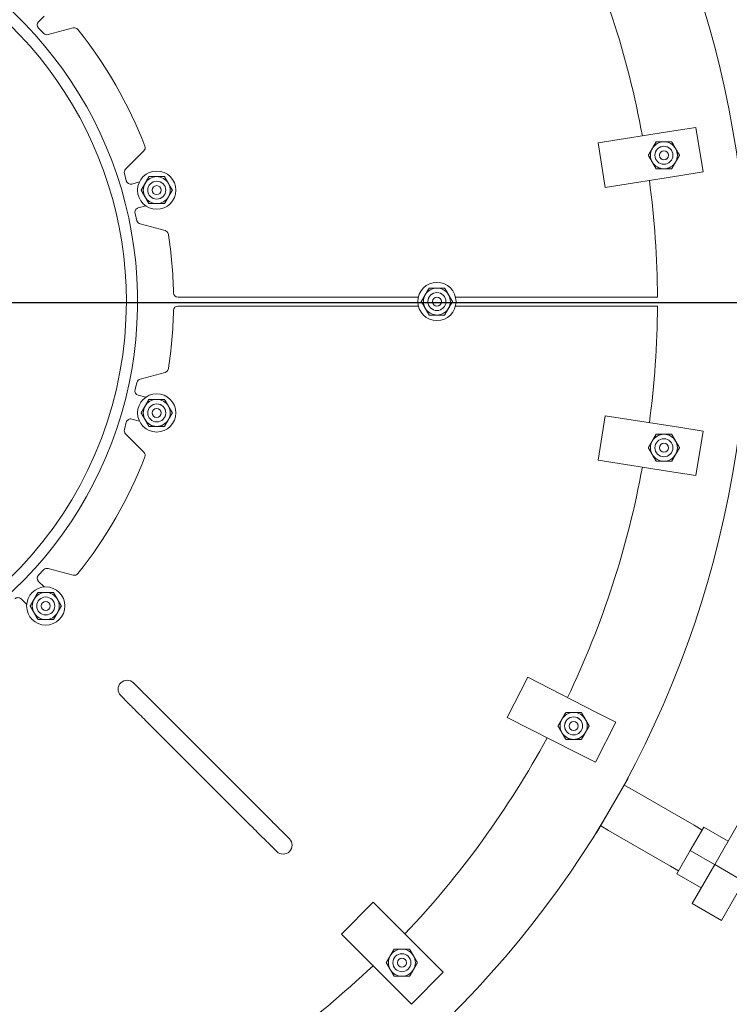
# Model space of a CAD drawing. Header units: inches. Extents: x 1 to 669, y 0 to 417.
# Tile 179 of 256: x 113 to 132, y 349 to 376. Entities that reach past the tile are written whole.
import ezdxf

# ---------------------------------------------------------------- set-up
doc = ezdxf.new("R2010")
doc.units = ezdxf.units.IN
doc.header["$LTSCALE"] = 12
doc.header["$MEASUREMENT"] = 0
doc.layers.get('0').update_dxf_attribs({"linetype": 'CONTINUOUS'})
doc.layers.add('D', color=2, linetype='CONTINUOUS')
doc.layers.add('Q', color=4, linetype='CONTINUOUS')
doc.layers.add('Leader', color=41, linetype='CONTINUOUS', lineweight=13)
doc.styles.get("Standard").update_dxf_attribs({"font": 'SIMPLEX.SHX', "width": 0.875})
doc.dimstyles.new('STANDARD$0', dxfattribs={"dimscale": 32, "dimtxt": 0.09375, "dimasz": 0.0625, "dimexe": 0.03125, "dimexo": 0.03125, "dimgap": 0.03125, "dimtad": 1, "dimtih": 1, "dimtoh": 1, "dimdec": 4, "dimzin": 12, "dimdsep": 46, "dimlunit": 5, "dimtxsty": 'Standard', "dimcen": -0.03125, "dimclrd": 256, "dimclre": 256, "dimclrt": 256, "dimadec": 0, "dimazin": 0, "dimtfac": 0.875, "dimtdec": 4, "dimtofl": 0, "dimtmove": 0, "dimatfit": 3, "dimfxl": 0, "dimtolj": 1, "dimtzin": 12, "dimlwd": 13, "dimlwe": 13, "dimarcsym": 0})

# ---------------------------------------------------------------- blocks, each defined once
blk = doc.blocks.new('*D15')
at = {"layer": 'D', "linetype": 'Continuous', "lineweight": 13}
for p, q in [((140.326, 367.083), (140.326, 305.468)), ((43.588, 363.264), (43.588, 305.468)), ((45.588, 306.468), (138.326, 306.468))]:
    blk.add_line(p, q, dxfattribs=at)
at = {"layer": 'D', "linetype": 'Continuous'}
for points in [[(45.588, 306.802), (45.588, 306.135), (43.588, 306.468)], [(138.326, 306.802), (138.326, 306.135), (140.326, 306.468)]]:
    blk.add_solid(points, dxfattribs=at)
at = {"layer": 'D', "linetype": 'Continuous', "lineweight": -3, "insert": (88.161, 308.968), "char_height": 3, "attachment_point": 5}
blk.add_mtext('\\A1;97{}{\\C2;%%p1}', dxfattribs=at)
blk = doc.blocks.new('*D16')
at = {"layer": 'D', "linetype": 'Continuous', "lineweight": 13}
for p, q in [((106.352, 412.301), (163.557, 412.301)), ((162.557, 410.301), (162.557, 377.227)), ((162.557, 327.328), (162.557, 372.227)), ((105.77, 325.328), (163.557, 325.328))]:
    blk.add_line(p, q, dxfattribs=at)
at = {"layer": 'D', "linetype": 'Continuous'}
for points in [[(162.224, 410.301), (162.89, 410.301), (162.557, 412.301)], [(162.224, 327.328), (162.89, 327.328), (162.557, 325.328)]]:
    blk.add_solid(points, dxfattribs=at)
at = {"layer": 'D', "linetype": 'Continuous', "lineweight": -3, "insert": (162.557, 374.727), "char_height": 3, "attachment_point": 5}
blk.add_mtext('\\A1;87{}{\\C2;%%p1}', dxfattribs=at)
blk = doc.blocks.new('*D18')
at = {"layer": 'D', "linetype": 'Continuous', "lineweight": 13}
for p, q in [((137.878, 368.461), (151.062, 368.461)), ((150.062, 366.461), (150.062, 349.394)), ((150.062, 327.328), (150.062, 344.394)), ((105.764, 325.328), (151.062, 325.328))]:
    blk.add_line(p, q, dxfattribs=at)
at = {"layer": 'D', "linetype": 'Continuous'}
for points in [[(149.728, 366.461), (150.395, 366.461), (150.062, 368.461)], [(149.728, 327.328), (150.395, 327.328), (150.062, 325.328)]]:
    blk.add_solid(points, dxfattribs=at)
at = {"layer": 'D', "linetype": 'Continuous', "lineweight": -3, "insert": (150.062, 346.894), "char_height": 3, "attachment_point": 5}
blk.add_mtext('\\A1;43', dxfattribs=at)
blk = doc.blocks.new('*D20')
at = {"layer": 'D', "linetype": 'Continuous', "lineweight": 13}
for p, q in [((76.764, 367.461), (76.764, 312.241)), ((132.764, 367.461), (132.764, 312.241)), ((130.764, 313.241), (78.764, 313.241))]:
    blk.add_line(p, q, dxfattribs=at)
at = {"layer": 'D', "linetype": 'Continuous'}
for points in [[(78.764, 313.575), (78.764, 312.908), (76.764, 313.241)], [(130.764, 313.575), (130.764, 312.908), (132.764, 313.241)]]:
    blk.add_solid(points, dxfattribs=at)
at = {"layer": 'D', "linetype": 'Continuous', "lineweight": -3, "insert": (97.203, 315.741), "char_height": 3, "attachment_point": 5}
blk.add_mtext('\\A1;56', dxfattribs=at)

msp = doc.modelspace()

# ---------------------------------------------------------------- linework, layer by layer
at = {"lineweight": 0}
for p, q in [((113.2302, 376.4176), (113.07441, 376.26279)), ((113.07386, 376.08602), (113.22124, 375.93771)), ((113.34187, 375.90498), (114.03569, 376.08855)), ((128.61809, 372.89449), (130.71693, 373.22691)), ((131.33423, 373.32468), (130.71693, 373.22691)), ((131.52978, 372.09007), (131.33423, 373.32468)), ((128.81363, 371.65988), (128.61809, 372.89449)), ((115.99909, 372.67141), (115.49108, 372.16446)), ((115.4586, 372.04375), (115.51251, 371.84174)), ((130.91247, 371.9923), (131.52978, 372.09007)), ((115.66551, 371.7532), (115.87771, 371.80982)), ((130.91247, 371.9923), (128.81363, 371.65988)), ((115.75421, 370.93594), (115.80811, 370.73392)), ((116.05496, 371.14556), (115.84275, 371.08894)), ((115.8964, 370.64544), (116.58945, 370.45896)), ((116.9486, 368.61344), (123.62207, 368.61344)), ((124.65525, 368.61344), (130.26335, 368.61344)), ((116.9486, 368.36344), (123.62207, 368.36344)), ((124.65525, 368.36344), (130.26335, 368.36344)), ((115.8964, 366.33145), (116.58945, 366.51793)), ((115.75421, 366.04095), (115.80811, 366.24297)), ((116.05496, 365.83133), (115.84275, 365.88795)), ((115.66551, 365.22369), (115.87771, 365.16707)), ((128.61809, 364.0824), (128.81363, 365.31701)), ((128.81363, 365.31701), (130.91247, 364.98459)), ((115.4586, 364.93314), (115.51251, 365.13514)), ((131.52978, 364.88681), (130.91247, 364.98459)), ((115.99909, 364.30548), (115.49108, 364.81243)), ((131.33423, 363.6522), (131.52978, 364.88681)), ((130.71693, 363.74998), (128.61809, 364.0824)), ((130.71693, 363.74998), (131.33423, 363.6522)), ((113.07386, 360.89087), (113.22124, 361.03918)), ((113.34187, 361.07191), (114.03569, 360.88834)), ((113.2302, 360.55929), (113.07441, 360.7141)), ((112.58981, 360.22644), (112.74559, 360.07162)), ((115.71242, 357.89324), (115.92155, 357.68411)), ((126.09343, 356.93528), (126.66092, 358.04904)), ((126.66092, 358.04904), (128.55431, 357.08431)), ((115.35887, 357.53968), (115.568, 357.33055)), ((116.44672, 357.15894), (119.30915, 354.2965)), ((129.11119, 356.80056), (128.55431, 357.08431)), ((116.09317, 356.80539), (118.9556, 353.94295)), ((127.98682, 355.97055), (126.09343, 356.93528)), ((128.5437, 355.6868), (129.11119, 356.80056)), ((127.98682, 355.97055), (128.5437, 355.6868)), ((128.57487, 353.73067), (129.44987, 355.24622)), ((129.43803, 355.25305), (129.44987, 355.24622)), ((119.83432, 353.77133), (120.04345, 353.56221)), ((128.56303, 353.73751), (128.57487, 353.73067)), ((119.48077, 353.41778), (119.6899, 353.20865)), ((121.48622, 350.91634), (122.3701, 351.80022)), ((122.3701, 351.80022), (123.8727, 350.29762)), ((122.98882, 349.41374), (121.48622, 350.91634)), ((124.31464, 349.85568), (123.8727, 350.29762)), ((123.43076, 348.9718), (124.31464, 349.85568)), ((122.98882, 349.41374), (123.43076, 348.9718))]:
    msp.add_line(p, q, dxfattribs=at)
for centre, radius in [((130.44432, 372.55094), 0.25014), ((130.44432, 372.55094), 0.25), ((130.44432, 372.55094), 0.125), ((116.35801, 371.5822), 0.5315), ((116.35801, 371.5822), 0.25014), ((116.358, 371.58219), 0.25), ((116.358, 371.58219), 0.125), ((124.13866, 368.48844), 0.5315), ((124.13866, 368.48844), 0.25014), ((124.13866, 368.48844), 0.25), ((124.13866, 368.48844), 0.125), ((116.35801, 365.39469), 0.5315), ((116.35801, 365.39469), 0.25014), ((116.358, 365.39469), 0.25), ((116.358, 365.39469), 0.125), ((130.44432, 364.42594), 0.25014), ((130.44432, 364.42594), 0.25), ((130.44432, 364.42594), 0.125), ((113.27544, 360.02971), 0.5315), ((113.27544, 360.02971), 0.25014), ((113.27542, 360.02973), 0.25), ((113.27542, 360.02973), 0.125), ((127.93644, 356.69767), 0.25014), ((127.93644, 356.69767), 0.25), ((127.93644, 356.69767), 0.125), ((123.1656, 350.12084), 0.25014), ((123.1656, 350.12084), 0.25), ((123.1656, 350.12084), 0.125)]:
    msp.add_circle(centre, radius, dxfattribs=at)
for centre, radius, start, end in [((104.76366, 368.48844), 28, 191.850407, 65.469438), ((104.76366, 368.48844), 11.0625, 287.515572, 135.296106), ((104.76366, 368.48844), 25.5, 10.393535, 25.56281), ((104.76366, 368.48844), 10.75, 0, 139.39314), ((113.16252, 376.17413), 0.125, 134.82, 224.82), ((113.3099, 376.02582), 0.125, 224.82, 284.82), ((114.06766, 375.96771), 0.125, 38.79406, 104.82), ((104.76366, 368.48844), 12.0625, 20.966233, 38.79496), ((130.44432, 372.55094), 0.375, 90, 150), ((130.44432, 372.55094), 0.375, 30, 90), ((115.9108, 372.75989), 0.125, 314.94, 20.96594), ((130.44432, 372.55094), 0.375, 150, 210), ((130.44432, 372.55094), 0.375, 330, 30), ((130.44432, 372.55094), 0.375, 210, 270), ((130.44432, 372.55094), 0.375, 270, 330), ((115.57937, 372.07598), 0.125, 134.94, 194.94), ((115.63329, 371.87397), 0.125, 194.94, 284.94), ((116.35801, 371.5822), 0.375, 150, 210), ((116.35801, 371.5822), 0.375, 90, 150), ((116.35801, 371.5822), 0.375, 30, 90), ((116.35801, 371.5822), 0.375, 330, 30), ((104.76366, 368.48844), 25.5, 0.280863, 7.584637), ((116.35801, 371.5822), 0.375, 210, 270), ((116.35801, 371.5822), 0.375, 270, 330), ((115.87498, 370.96816), 0.125, 104.94, 194.94), ((115.92888, 370.76615), 0.125, 194.94, 254.94), ((116.55697, 370.33826), 0.125, 8.914363, 74.94), ((104.76366, 368.48844), 12.0625, 1.17538, 8.914363), ((116.9486, 368.73844), 0.125, 181.17538, 270), ((124.13866, 368.48844), 0.375, 90, 150), ((124.13866, 368.48844), 0.375, 30, 90), ((104.76366, 368.48844), 10.75, 278.311838, 0), ((124.13866, 368.48844), 0.375, 150, 210), ((124.13866, 368.48844), 0.375, 330, 30), ((104.76366, 368.48844), 12.0625, 351.085637, 358.82462), ((116.9486, 368.23844), 0.125, 90, 178.82462), ((124.13866, 368.48844), 0.375, 210, 270), ((124.13866, 368.48844), 0.375, 270, 330), ((104.76366, 368.48844), 25.5, 352.415363, 359.719137), ((116.55697, 366.63863), 0.125, 285.06, 351.085637), ((115.92888, 366.21074), 0.125, 105.06, 165.06), ((115.87498, 366.00873), 0.125, 165.06, 255.06), ((116.35801, 365.39469), 0.375, 90, 150), ((116.35801, 365.39469), 0.375, 30, 90), ((116.35801, 365.39469), 0.375, 150, 210), ((116.35801, 365.39469), 0.375, 330, 30), ((115.63329, 365.10292), 0.125, 75.06, 165.06), ((116.35801, 365.39469), 0.375, 210, 270), ((116.35801, 365.39469), 0.375, 270, 330), ((115.57937, 364.90091), 0.125, 165.06, 225.06), ((130.44432, 364.42594), 0.375, 90, 150), ((130.44432, 364.42594), 0.375, 30, 90), ((130.44432, 364.42594), 0.375, 150, 210), ((130.44432, 364.42594), 0.375, 330, 30), ((104.76366, 368.48844), 12.0625, 321.20504, 339.033767), ((115.9108, 364.217), 0.125, 339.03406, 45.06), ((130.44432, 364.42594), 0.375, 210, 270), ((130.44432, 364.42594), 0.375, 270, 330), ((104.76366, 368.48844), 25.5, 334.43719, 349.606465), ((113.3099, 360.95107), 0.125, 75.18, 135.18), ((113.16252, 360.80276), 0.125, 135.18, 225.18), ((114.06766, 361.00918), 0.125, 255.18, 321.20594), ((112.5017, 360.13777), 0.125, 45.18, 135.18), ((113.27544, 360.02971), 0.375, 90, 150), ((113.27544, 360.02971), 0.375, 30, 90), ((113.27544, 360.02971), 0.375, 150, 210), ((113.27544, 360.02971), 0.375, 330, 30), ((113.27544, 360.02971), 0.375, 210, 270), ((113.27544, 360.02971), 0.375, 270, 330), ((115.53565, 357.71646), 0.25, 45, 225), ((127.93644, 356.69767), 0.375, 90, 150), ((127.93644, 356.69767), 0.375, 30, 90), ((127.93644, 356.69767), 0.375, 150, 210), ((127.93644, 356.69767), 0.375, 330, 30), ((127.93644, 356.69767), 0.375, 210, 270), ((127.93644, 356.69767), 0.375, 270, 330), ((104.76366, 368.48844), 25.5, 316.459018, 331.628292), ((119.86667, 353.38543), 0.25, 225, 45), ((123.1656, 350.12084), 0.375, 90, 150), ((123.1656, 350.12084), 0.375, 30, 90), ((123.1656, 350.12084), 0.375, 150, 210), ((123.1656, 350.12084), 0.375, 330, 30), ((104.76366, 368.48844), 25.5, 298.480846, 313.650119), ((123.1656, 350.12084), 0.375, 210, 270), ((123.1656, 350.12084), 0.375, 270, 330)]:
    msp.add_arc(centre, radius, start, end, dxfattribs=at)
for points in [[(130.11956, 372.73844), (130.1698, 372.82546), (130.22781, 372.92594)], [(130.22781, 372.92594), (130.34383, 372.92594), (130.44432, 372.92594)], [(130.44432, 372.92594), (130.5448, 372.92594), (130.66082, 372.92594)], [(130.66082, 372.92594), (130.71883, 372.82546), (130.76908, 372.73844)], [(130.0113, 372.55094), (130.06932, 372.65143), (130.11956, 372.73844)], [(130.76908, 372.73844), (130.81932, 372.65143), (130.87733, 372.55094)], [(130.11956, 372.36344), (130.06932, 372.45046), (130.0113, 372.55094)], [(130.22781, 372.17594), (130.1698, 372.27643), (130.11956, 372.36344)], [(130.76908, 372.36344), (130.71883, 372.27643), (130.66082, 372.17594)], [(130.87733, 372.55094), (130.81932, 372.45046), (130.76908, 372.36344)], [(130.44432, 372.17594), (130.34383, 372.17594), (130.22781, 372.17594)], [(130.66082, 372.17594), (130.5448, 372.17594), (130.44432, 372.17594)], [(115.92499, 371.5822), (115.98301, 371.68268), (116.03325, 371.7697)], [(116.03325, 371.7697), (116.08349, 371.85671), (116.1415, 371.9572)], [(116.1415, 371.9572), (116.25753, 371.9572), (116.35801, 371.9572)], [(116.35801, 371.9572), (116.45849, 371.9572), (116.57451, 371.9572)], [(116.57451, 371.9572), (116.63253, 371.85671), (116.68277, 371.7697)], [(116.68277, 371.7697), (116.73301, 371.68268), (116.79102, 371.5822)], [(116.03325, 371.3947), (115.98301, 371.48171), (115.92499, 371.5822)], [(116.79102, 371.5822), (116.73301, 371.48171), (116.68277, 371.3947)], [(116.1415, 371.2072), (116.08349, 371.30768), (116.03325, 371.3947)], [(116.35801, 371.2072), (116.25753, 371.2072), (116.1415, 371.2072)], [(116.57451, 371.2072), (116.45849, 371.2072), (116.35801, 371.2072)], [(116.68277, 371.3947), (116.63253, 371.30768), (116.57451, 371.2072)], [(123.8139, 368.67594), (123.86414, 368.76296), (123.92215, 368.86344)], [(123.92215, 368.86344), (124.03818, 368.86344), (124.13866, 368.86344)], [(124.13866, 368.86344), (124.23914, 368.86344), (124.35517, 368.86344)], [(124.35517, 368.86344), (124.41318, 368.76296), (124.46342, 368.67594)], [(123.70565, 368.48844), (123.76366, 368.58893), (123.8139, 368.67594)], [(123.8139, 368.30094), (123.76366, 368.38796), (123.70565, 368.48844)], [(124.46342, 368.67594), (124.51366, 368.58893), (124.57167, 368.48844)], [(124.57167, 368.48844), (124.51366, 368.38796), (124.46342, 368.30094)], [(123.92215, 368.11344), (123.86414, 368.21393), (123.8139, 368.30094)], [(124.46342, 368.30094), (124.41318, 368.21393), (124.35517, 368.11344)], [(124.13866, 368.11344), (124.03818, 368.11344), (123.92215, 368.11344)], [(124.35517, 368.11344), (124.23914, 368.11344), (124.13866, 368.11344)], [(116.03325, 365.58219), (116.08349, 365.66921), (116.1415, 365.76969)], [(116.1415, 365.76969), (116.25753, 365.76969), (116.35801, 365.76969)], [(116.35801, 365.76969), (116.45849, 365.76969), (116.57451, 365.76969)], [(116.57451, 365.76969), (116.63253, 365.66921), (116.68277, 365.58219)], [(115.92499, 365.39469), (115.98301, 365.49517), (116.03325, 365.58219)], [(116.68277, 365.58219), (116.73301, 365.49517), (116.79102, 365.39469)], [(116.03325, 365.20719), (115.98301, 365.29421), (115.92499, 365.39469)], [(116.1415, 365.01969), (116.08349, 365.12017), (116.03325, 365.20719)], [(116.68277, 365.20719), (116.63253, 365.12017), (116.57451, 365.01969)], [(116.79102, 365.39469), (116.73301, 365.29421), (116.68277, 365.20719)], [(116.35801, 365.01969), (116.25753, 365.01969), (116.1415, 365.01969)], [(116.57451, 365.01969), (116.45849, 365.01969), (116.35801, 365.01969)], [(130.11956, 364.61344), (130.1698, 364.70046), (130.22781, 364.80094)], [(130.22781, 364.80094), (130.34383, 364.80094), (130.44432, 364.80094)], [(130.44432, 364.80094), (130.5448, 364.80094), (130.66082, 364.80094)], [(130.66082, 364.80094), (130.71883, 364.70046), (130.76908, 364.61344)], [(130.0113, 364.42594), (130.06932, 364.52643), (130.11956, 364.61344)], [(130.11956, 364.23844), (130.06932, 364.32546), (130.0113, 364.42594)], [(130.76908, 364.61344), (130.81932, 364.52643), (130.87733, 364.42594)], [(130.87733, 364.42594), (130.81932, 364.32546), (130.76908, 364.23844)], [(130.22781, 364.05094), (130.1698, 364.15143), (130.11956, 364.23844)], [(130.76908, 364.23844), (130.71883, 364.15143), (130.66082, 364.05094)], [(130.44432, 364.05094), (130.34383, 364.05094), (130.22781, 364.05094)], [(130.66082, 364.05094), (130.5448, 364.05094), (130.44432, 364.05094)], [(112.95068, 360.21721), (113.00092, 360.30423), (113.05893, 360.40471)], [(113.05893, 360.40471), (113.17496, 360.40471), (113.27544, 360.40471)], [(113.27544, 360.40471), (113.37592, 360.40471), (113.49194, 360.40471)], [(113.49194, 360.40471), (113.54996, 360.30423), (113.6002, 360.21721)], [(112.84243, 360.02971), (112.90044, 360.1302), (112.95068, 360.21721)], [(112.95068, 359.84221), (112.90044, 359.92923), (112.84243, 360.02971)], [(113.6002, 360.21721), (113.65044, 360.1302), (113.70845, 360.02971)], [(113.70845, 360.02971), (113.65044, 359.92923), (113.6002, 359.84221)], [(113.05893, 359.65471), (113.00092, 359.7552), (112.95068, 359.84221)], [(113.6002, 359.84221), (113.54996, 359.7552), (113.49194, 359.65471)], [(113.27544, 359.65471), (113.17496, 359.65471), (113.05893, 359.65471)], [(113.49194, 359.65471), (113.37592, 359.65471), (113.27544, 359.65471)], [(127.61168, 356.88517), (127.66192, 356.97219), (127.71993, 357.07267)], [(127.71993, 357.07267), (127.83596, 357.07267), (127.93644, 357.07267)], [(127.93644, 357.07267), (128.03692, 357.07267), (128.15295, 357.07267)], [(128.15295, 357.07267), (128.21096, 356.97219), (128.2612, 356.88517)], [(127.50343, 356.69767), (127.56144, 356.79815), (127.61168, 356.88517)], [(127.61168, 356.51017), (127.56144, 356.59719), (127.50343, 356.69767)], [(128.2612, 356.88517), (128.31144, 356.79815), (128.36945, 356.69767)], [(128.36945, 356.69767), (128.31144, 356.59719), (128.2612, 356.51017)], [(127.71993, 356.32267), (127.66192, 356.42315), (127.61168, 356.51017)], [(128.2612, 356.51017), (128.21096, 356.42315), (128.15295, 356.32267)], [(127.93644, 356.32267), (127.83596, 356.32267), (127.71993, 356.32267)], [(128.15295, 356.32267), (128.03692, 356.32267), (127.93644, 356.32267)], [(122.84084, 350.30834), (122.89108, 350.39536), (122.94909, 350.49584)], [(122.94909, 350.49584), (123.06512, 350.49584), (123.1656, 350.49584)], [(123.1656, 350.49584), (123.26608, 350.49584), (123.3821, 350.49584)], [(123.3821, 350.49584), (123.44012, 350.39536), (123.49036, 350.30834)], [(122.73258, 350.12084), (122.7906, 350.22132), (122.84084, 350.30834)], [(123.49036, 350.30834), (123.5406, 350.22132), (123.59861, 350.12084)], [(122.84084, 349.93334), (122.7906, 350.02036), (122.73258, 350.12084)], [(122.94909, 349.74584), (122.89108, 349.84632), (122.84084, 349.93334)], [(123.49036, 349.93334), (123.44012, 349.84632), (123.3821, 349.74584)], [(123.59861, 350.12084), (123.5406, 350.02036), (123.49036, 349.93334)], [(123.1656, 349.74584), (123.06512, 349.74584), (122.94909, 349.74584)], [(123.3821, 349.74584), (123.26608, 349.74584), (123.1656, 349.74584)]]:
    msp.add_rational_spline(points, [1, 1.0379548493, 1], degree=2, dxfattribs=at)
for points in [[(115.92155, 357.68411), (115.92952, 357.67614), (115.94703, 357.65863), (115.9985, 357.60716), (116.03318, 357.57248), (116.11495, 357.49071), (116.1631, 357.44256), (116.26645, 357.33921), (116.32299, 357.28267), (116.4021, 357.20356), (116.42443, 357.18123), (116.44672, 357.15894)], [(116.09317, 356.80539), (116.03588, 356.86267), (115.97786, 356.92069), (115.86914, 357.02941), (115.81705, 357.0815), (115.72569, 357.17286), (115.68525, 357.2133), (115.62109, 357.27746), (115.59655, 357.302), (115.5756, 357.32295), (115.5711, 357.32745), (115.568, 357.33055)], [(119.30915, 354.2965), (119.36644, 354.23922), (119.42445, 354.1812), (119.53318, 354.07248), (119.58527, 354.02039), (119.67662, 353.92903), (119.71707, 353.88858), (119.78123, 353.82443), (119.80577, 353.79989), (119.82672, 353.77894), (119.83122, 353.77444), (119.83432, 353.77133)], [(119.48077, 353.41778), (119.4728, 353.42575), (119.45529, 353.44326), (119.40382, 353.49473), (119.36914, 353.52941), (119.28737, 353.61118), (119.23922, 353.65933), (119.13587, 353.76268), (119.07933, 353.81922), (119.00022, 353.89833), (118.97789, 353.92066), (118.9556, 353.94295)]]:
    msp.add_open_spline(points, degree=3, knots=[0, 0, 0, 0, 0.24302637, 0.24302637, 0.48684426, 0.48684426, 0.7306335, 0.7306335, 0.97442377, 0.97442377, 1.06897967, 1.06897967, 1.06897967, 1.06897967], dxfattribs=at)
at = {"layer": 'Leader', "linetype": 'Continuous', "lineweight": -3}
msp.add_line((106.13866, 368.46055), (136.87832, 368.46055), dxfattribs=at)
at = {"layer": 'Q', "lineweight": 0}
for p, q in [((129.33708, 355.05085), (129.56532, 354.92842)), ((131.28199, 353.9373), (129.56532, 354.92842)), ((128.68767, 353.92604), (128.90782, 353.78959)), ((130.62449, 352.79847), (128.90782, 353.78959)), ((131.55134, 353.88606), (131.17525, 353.23466)), ((131.50214, 353.80085), (131.28199, 353.9373)), ((131.55352, 353.88985), (131.55134, 353.88606)), ((131.55134, 353.88606), (132.22792, 353.49544)), ((131.55352, 353.88985), (132.23011, 353.49922)), ((132.47902, 353.93035), (131.85402, 352.84782)), ((131.17525, 353.23466), (130.80135, 352.58704)), ((131.17525, 353.23466), (131.85183, 352.84403)), ((130.85273, 352.67604), (130.62449, 352.79847)), ((131.85402, 352.84782), (131.22902, 351.76529)), ((131.85402, 352.84782), (132.66592, 352.37907)), ((130.80135, 352.58704), (131.47793, 352.19641)), ((132.04092, 351.29654), (132.66592, 352.37907)), ((131.22902, 351.76529), (132.04092, 351.29654))]:
    msp.add_line(p, q, dxfattribs=at)

# ---------------------------------------------------------------- dimensions: what is measured, and where the dimension line sits
at = {"layer": 'D', "linetype": 'Continuous', "lineweight": -3}
dim = msp.add_linear_dim(base=(162.55703, 325.32795), p1=(105.35216, 412.30094), p2=(104.76956, 325.32795), angle=90, text='<>{}{\\C2;%%p1}', dimstyle='STANDARD$0', override={"dimdec": 0, "dimtp": 1, "dimtm": 1, "dimarcsym": 1}, dxfattribs=at)
dim.commit()
dim.dimension.update_dxf_attribs({"geometry": '*D16', "text_midpoint": (162.55703, 374.727), "dimtype": 160})
dim = msp.add_linear_dim(base=(76.76366, 313.24134), p1=(132.76366, 368.46055), p2=(76.76366, 368.46055), dimstyle='STANDARD$0', override={"dimdec": 1, "dimarcsym": 1}, dxfattribs=at)
dim.commit()
dim.dimension.update_dxf_attribs({"geometry": '*D20', "text_midpoint": (97.20283, 313.24134), "dimtype": 160})
dim = msp.add_linear_dim(base=(150.06168, 325.32794), p1=(136.87832, 368.46055), p2=(104.76366, 325.32794), angle=90, dimstyle='STANDARD$0', override={"dimdec": 1, "dimarcsym": 1}, dxfattribs=at)
dim.commit()
dim.dimension.update_dxf_attribs({"geometry": '*D18', "text_midpoint": (150.06168, 346.89424), "dimtype": 160})
dim = msp.add_linear_dim(base=(140.32616, 306.46836), p1=(43.58782, 364.26426), p2=(140.32616, 368.08344), text='<>{}{\\C2;%%p1}', dimstyle='STANDARD$0', override={"dimdec": 0, "dimtp": 1, "dimtm": 1, "dimarcsym": 1}, dxfattribs=at)
dim.commit()
dim.dimension.update_dxf_attribs({"geometry": '*D15', "text_midpoint": (88.16139, 306.46836), "dimtype": 160})

doc.saveas('drawing.dxf')
